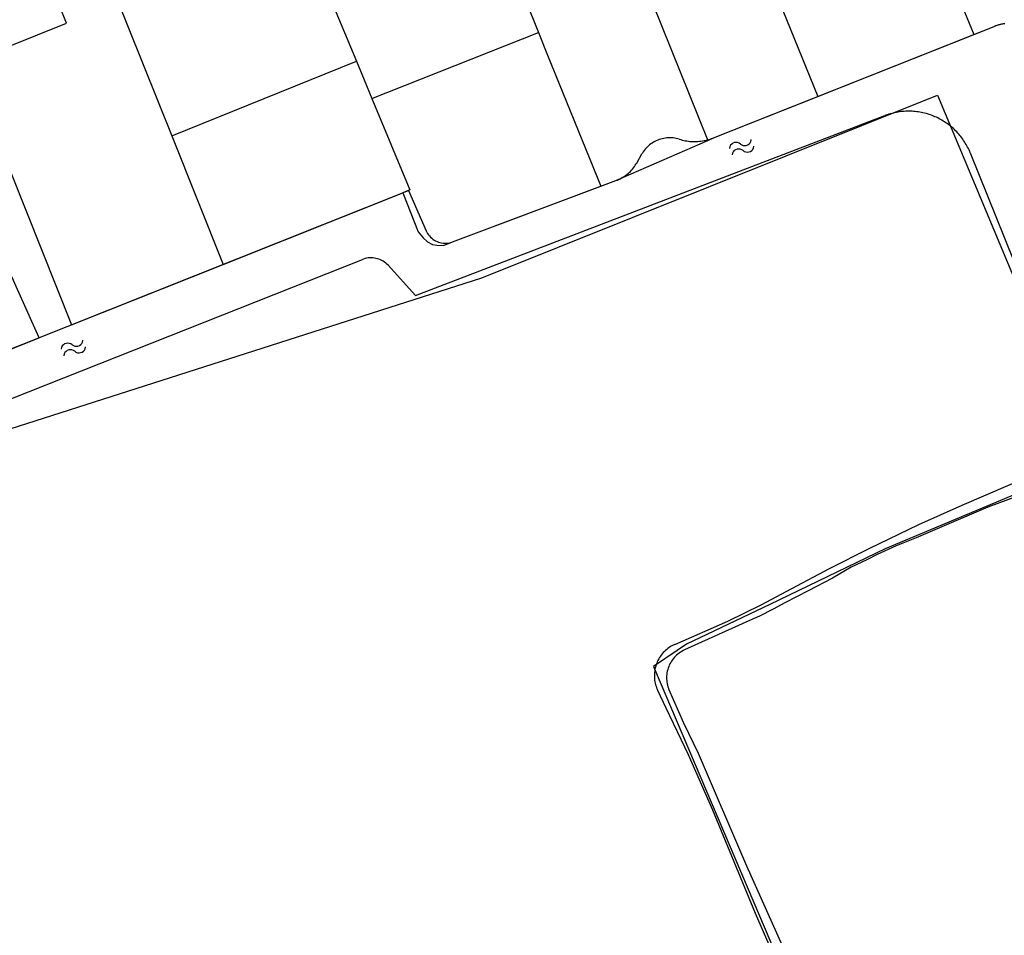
# Model space of a CAD drawing. Extents: x 123992 to 125854, y 449108 to 451911.
# Tile 23 of 175: x 125240 to 125365, y 449674 to 449791. Entities that reach past the tile are written whole.
import ezdxf

# ---------------------------------------------------------------- set-up
doc = ezdxf.new("R2010")
doc.units = 0
for name, color, linetype in [('DEFAULT_21', 8, 'CONTINUOUS'), ('DEFAULT_22', 8, 'CONTINUOUS'), ('DEFAULT_4', 1, 'CONTINUOUS'), ('DEFAULT_48', 141, 'CONTINUOUS'), ('DEFAULT_6', 1, 'CONTINUOUS'), ('S05_WATER', 141, 'CONTINUOUS')]:
    doc.layers.add(name, color=color, linetype=linetype)

msp = doc.modelspace()

# ---------------------------------------------------------------- linework, layer by layer
at = {"layer": 'DEFAULT_21'}
for points in [[(125267.569, 449823.195), (125278.501, 449796.392), (125283.068, 449785.385)], [(125244.425, 449813.713), (125225.437, 449805.089), (125235.351, 449780.599), (125246.84, 449751.871), (125266.126, 449759.569)], [(125244.425, 449813.713), (125255.962, 449784.985), (125259.588, 449775.918)], [(125351.957, 449812.192), (125361.548, 449788.785)], [(125332.278, 449804.298), (125333.761, 449800.522), (125341.73, 449780.915)], [(125318.338, 449798.712), (125327.738, 449775.33)], [(125304.557, 449793.195), (125306.192, 449789.062)], [(125361.548, 449788.785), (125364.127, 449789.81)], [(125365.491, 449790.163), (125365.293, 449790.134), (125365.096, 449790.098), (125364.901, 449790.055), (125364.707, 449790.005), (125364.515, 449789.948), (125364.326, 449789.885), (125364.138, 449789.815), (125364.127, 449789.81)], [(125285.031, 449780.654), (125306.192, 449789.062)], [(125306.192, 449789.062), (125307.343, 449786.152), (125314.122, 449769.49)], [(125341.73, 449780.915), (125361.548, 449788.785)], [(125259.588, 449775.918), (125283.068, 449785.385)], [(125283.068, 449785.385), (125285.031, 449780.654)], [(125327.738, 449775.33), (125328.456, 449775.644), (125341.73, 449780.915)], [(125285.031, 449780.654), (125289.839, 449769.064), (125288.957, 449768.683)], [(125259.588, 449775.918), (125266.126, 449759.569)], [(125314.122, 449769.49), (125316.056, 449770.215), (125327.738, 449775.33)], [(125266.126, 449759.569), (125288.957, 449768.683)], [(125288.957, 449768.683), (125290.902, 449763.699), (125291.555, 449762.922), (125292.089, 449762.444), (125292.743, 449762.084), (125293.278, 449762.022), (125294.112, 449761.959), (125295.279, 449762.429), (125314.122, 449769.49)], [(125208.823, 449736.694), (125242.708, 449750.221), (125234.835, 449767.734), (125234.648, 449768.123)], [(125376.482, 449734.371), (125350.281, 449723.382), (125335.602, 449716.338), (125325.013, 449711.265), (125323.857, 449710.473), (125320.816, 449708.42), (125339.489, 449664.586), (125362.46, 449610.341), (125378.532, 449573.105), (125379.098, 449571.875), (125383.484, 449563.289), (125384.151, 449562.234), (125390.637, 449550.23), (125393.352, 449545.633), (125395.454, 449542.466)]]:
    msp.add_lwpolyline(points, dxfattribs=at)
at = {"layer": 'DEFAULT_22'}
msp.add_lwpolyline([(125195.166, 449724.624), (125299.002, 449757.875), (125356.951, 449781.088), (125376.482, 449734.371)], dxfattribs=at)
at = {"layer": 'DEFAULT_4'}
msp.add_lwpolyline([(125249.319, 449794.065), (125246.783, 449800.397), (125242.705, 449798.764), (125241.101, 449802.77), (125233.783, 449799.839), (125238.811, 449787.283), (125246.198, 449790.241), (125245.31, 449792.46), (125249.319, 449794.065)], dxfattribs=at)
at = {"layer": 'DEFAULT_48'}
for points in [[(125328.456, 449775.644), (125364.128, 449789.81)], [(125365.456, 449790.158), (125365.258, 449790.128), (125365.061, 449790.09), (125364.866, 449790.046), (125364.673, 449789.995), (125364.482, 449789.937), (125364.292, 449789.872), (125364.128, 449789.81)], [(125287.073, 449759.447), (125290.549, 449755.611), (125350.236, 449778.479)], [(125361.107, 449773.744), (125361.03, 449773.929), (125360.949, 449774.111), (125360.863, 449774.292), (125360.773, 449774.471), (125360.679, 449774.647), (125360.581, 449774.821), (125360.478, 449774.993), (125360.372, 449775.163), (125360.262, 449775.329), (125360.148, 449775.494), (125360.029, 449775.655), (125359.908, 449775.813), (125359.782, 449775.969), (125359.653, 449776.122), (125359.52, 449776.271), (125359.384, 449776.418), (125359.244, 449776.561), (125359.101, 449776.7), (125358.954, 449776.837), (125358.805, 449776.97), (125358.652, 449777.099), (125358.497, 449777.225), (125358.338, 449777.346), (125358.177, 449777.465), (125358.013, 449777.579), (125357.846, 449777.689), (125357.676, 449777.796), (125357.505, 449777.898), (125357.33, 449777.996), (125357.154, 449778.09), (125356.975, 449778.18), (125356.795, 449778.266), (125356.612, 449778.347), (125356.427, 449778.424), (125356.241, 449778.497), (125356.053, 449778.565), (125355.863, 449778.629), (125355.672, 449778.688), (125355.48, 449778.743), (125355.286, 449778.793), (125355.092, 449778.838), (125354.896, 449778.879), (125354.699, 449778.916), (125354.502, 449778.947), (125354.304, 449778.974), (125354.105, 449778.997), (125353.906, 449779.014), (125353.706, 449779.027), (125353.506, 449779.035), (125353.306, 449779.039), (125353.106, 449779.037), (125352.906, 449779.031), (125352.707, 449779.02), (125352.507, 449779.005), (125352.308, 449778.985), (125352.11, 449778.96), (125351.912, 449778.93), (125351.715, 449778.896), (125351.519, 449778.857), (125351.324, 449778.814), (125351.13, 449778.766), (125350.937, 449778.713), (125350.745, 449778.656), (125350.555, 449778.594), (125350.366, 449778.528), (125350.236, 449778.479)], [(125324.107, 449775.477), (125323.915, 449775.532), (125323.72, 449775.577), (125323.523, 449775.613), (125323.325, 449775.639), (125323.126, 449775.655), (125322.926, 449775.662), (125322.726, 449775.658), (125322.526, 449775.645), (125322.328, 449775.622), (125322.13, 449775.589), (125321.935, 449775.547), (125321.742, 449775.495), (125321.551, 449775.434), (125321.364, 449775.363), (125321.181, 449775.284), (125321.001, 449775.195), (125320.827, 449775.098), (125320.657, 449774.992), (125320.493, 449774.878), (125320.334, 449774.756), (125320.182, 449774.627), (125320.036, 449774.49), (125319.897, 449774.346), (125319.765, 449774.196), (125319.641, 449774.039), (125319.525, 449773.876), (125319.416, 449773.708), (125319.366, 449773.623)], [(125324.096, 449775.481), (125324.288, 449775.424), (125324.481, 449775.373), (125324.676, 449775.329), (125324.872, 449775.29), (125325.07, 449775.257), (125325.268, 449775.23), (125325.467, 449775.209), (125325.666, 449775.194), (125325.866, 449775.186), (125326.066, 449775.183), (125326.266, 449775.187), (125326.466, 449775.197), (125326.665, 449775.213), (125326.864, 449775.235), (125327.062, 449775.263), (125327.259, 449775.297), (125327.455, 449775.337), (125327.649, 449775.383), (125327.842, 449775.435), (125328.034, 449775.493), (125328.223, 449775.557), (125328.411, 449775.626), (125328.456, 449775.644)], [(125324.096, 449775.481), (125324.107, 449775.477)], [(125318.695, 449772.456), (125319.366, 449773.623)], [(125361.107, 449773.744), (125375.479, 449738.115)], [(125316.051, 449770.213), (125316.237, 449770.287), (125316.42, 449770.367), (125316.6, 449770.455), (125316.776, 449770.55), (125316.948, 449770.652), (125317.116, 449770.76), (125317.28, 449770.875), (125317.439, 449770.996), (125317.593, 449771.123), (125317.742, 449771.257), (125317.886, 449771.396), (125318.024, 449771.54), (125318.157, 449771.69), (125318.283, 449771.845), (125318.403, 449772.005), (125318.517, 449772.169), (125318.625, 449772.338), (125318.695, 449772.456)], [(125295.279, 449762.429), (125316.051, 449770.213)], [(125197.192, 449732.127), (125289.686, 449768.974), (125291.92, 449763.851)], [(125291.92, 449763.851), (125292.007, 449763.671), (125292.107, 449763.498), (125292.22, 449763.333), (125292.345, 449763.177), (125292.481, 449763.031), (125292.628, 449762.895), (125292.785, 449762.771), (125292.951, 449762.659), (125293.125, 449762.56), (125293.305, 449762.475), (125293.492, 449762.403), (125293.683, 449762.345), (125293.879, 449762.302), (125294.077, 449762.274), (125294.276, 449762.261), (125294.476, 449762.263), (125294.675, 449762.281), (125294.873, 449762.313), (125295.067, 449762.36), (125295.257, 449762.421), (125295.279, 449762.429)], [(125214.574, 449732.746), (125283.847, 449760.197)], [(125287.073, 449759.447), (125286.934, 449759.59), (125286.785, 449759.724), (125286.627, 449759.847), (125286.461, 449759.959), (125286.288, 449760.059), (125286.109, 449760.147), (125285.924, 449760.222), (125285.734, 449760.285), (125285.54, 449760.334), (125285.343, 449760.37), (125285.144, 449760.393), (125284.945, 449760.401), (125284.745, 449760.396), (125284.546, 449760.378), (125284.348, 449760.345), (125284.154, 449760.299), (125283.963, 449760.24), (125283.847, 449760.197)], [(125323.528, 449711.244), (125330.286, 449714.219), (125334.518, 449716.271), (125338.411, 449718.344), (125343.206, 449720.91), (125348.262, 449723.457), (125354.579, 449726.473), (125360.073, 449728.957), (125366.169, 449731.595), (125369.222, 449732.833), (125374.036, 449734.746)], [(125323.528, 449711.244), (125323.347, 449711.159), (125323.17, 449711.066), (125322.997, 449710.965), (125322.83, 449710.856), (125322.667, 449710.74), (125322.51, 449710.616), (125322.359, 449710.485), (125322.214, 449710.347), (125322.076, 449710.203), (125321.944, 449710.052), (125321.82, 449709.896), (125321.702, 449709.733), (125321.593, 449709.566), (125321.491, 449709.394), (125321.397, 449709.217), (125321.312, 449709.037), (125321.235, 449708.852), (125321.166, 449708.664), (125321.106, 449708.473), (125321.055, 449708.28), (125321.013, 449708.084), (125320.98, 449707.887), (125320.957, 449707.689), (125320.942, 449707.489), (125320.937, 449707.289), (125320.94, 449707.089), (125320.953, 449706.89), (125320.976, 449706.691), (125321.007, 449706.494), (125321.047, 449706.298), (125321.097, 449706.104), (125321.155, 449705.913), (125321.222, 449705.724), (125321.297, 449705.539), (125321.357, 449705.408)], [(125321.357, 449705.408), (125322.416, 449703.179), (125325.256, 449697.226), (125328.328, 449690.193), (125333.76, 449677.049), (125338.981, 449665.127)]]:
    msp.add_lwpolyline(points, dxfattribs=at)
at = {"layer": 'DEFAULT_6'}
for points in [[(125374.671, 449732.871), (125369.723, 449731.055), (125363.331, 449728.696), (125357.176, 449726.057), (125354.232, 449724.812), (125351.685, 449723.772), (125349.257, 449722.691), (125347.972, 449721.982), (125345.965, 449721.058), (125343.595, 449719.677), (125340.483, 449718.062), (125337.512, 449716.545), (125336.046, 449715.737), (125334.3, 449714.851), (125332.936, 449714.262), (125324.774, 449710.542)], [(125324.774, 449710.542), (125324.594, 449710.455), (125324.419, 449710.358), (125324.249, 449710.253), (125324.085, 449710.139), (125323.927, 449710.016), (125323.775, 449709.886), (125323.63, 449709.748), (125323.492, 449709.603), (125323.362, 449709.451), (125323.24, 449709.293), (125323.127, 449709.128), (125323.021, 449708.958), (125322.925, 449708.783), (125322.838, 449708.603), (125322.76, 449708.419), (125322.692, 449708.231), (125322.633, 449708.039), (125322.585, 449707.845), (125322.546, 449707.649), (125322.518, 449707.451), (125322.499, 449707.252), (125322.491, 449707.052), (125322.494, 449706.852), (125322.506, 449706.653), (125322.529, 449706.454), (125322.562, 449706.257), (125322.605, 449706.062), (125322.658, 449705.869), (125322.72, 449705.679), (125322.753, 449705.591)], [(125322.753, 449705.591), (125324.662, 449701.287), (125326.497, 449697.398), (125332.641, 449683.091), (125337.193, 449672.952)]]:
    msp.add_lwpolyline(points, dxfattribs=at)
at = {"layer": 'S05_WATER'}
for points in [[(125331.874, 449774.869), (125331.707, 449774.979), (125331.519, 449775.046), (125331.321, 449775.068), (125331.123, 449775.043), (125330.936, 449774.973), (125330.771, 449774.861), (125330.637, 449774.714), (125330.54, 449774.539), (125330.487, 449774.346), (125330.482, 449774.309)], [(125331.874, 449774.869), (125332.041, 449774.76), (125332.229, 449774.692), (125332.427, 449774.671), (125332.625, 449774.696), (125332.812, 449774.766), (125332.977, 449774.878), (125333.111, 449775.025), (125333.208, 449775.2), (125333.261, 449775.392), (125333.265, 449775.43)], [(125332.21, 449774.035), (125332.377, 449773.925), (125332.565, 449773.858), (125332.763, 449773.836), (125332.961, 449773.861), (125333.148, 449773.931), (125333.313, 449774.043), (125333.447, 449774.19), (125333.544, 449774.365), (125333.597, 449774.558), (125333.602, 449774.595)], [(125332.21, 449774.035), (125332.043, 449774.144), (125331.855, 449774.212), (125331.657, 449774.233), (125331.459, 449774.208), (125331.272, 449774.138), (125331.107, 449774.026), (125330.973, 449773.879), (125330.876, 449773.704), (125330.823, 449773.512), (125330.819, 449773.474)], [(125246.896, 449749.348), (125246.729, 449749.457), (125246.542, 449749.525), (125246.343, 449749.546), (125246.145, 449749.521), (125245.959, 449749.451), (125245.794, 449749.338), (125245.659, 449749.191), (125245.563, 449749.016), (125245.51, 449748.824), (125245.506, 449748.786)], [(125246.896, 449749.348), (125247.063, 449749.239), (125247.251, 449749.172), (125247.45, 449749.15), (125247.648, 449749.175), (125247.834, 449749.246), (125247.999, 449749.358), (125248.134, 449749.506), (125248.23, 449749.68), (125248.283, 449749.873), (125248.287, 449749.91)], [(125247.234, 449748.514), (125247.067, 449748.623), (125246.879, 449748.69), (125246.68, 449748.712), (125246.482, 449748.687), (125246.296, 449748.616), (125246.131, 449748.504), (125245.996, 449748.356), (125245.9, 449748.182), (125245.847, 449747.989), (125245.843, 449747.952)], [(125247.234, 449748.514), (125247.401, 449748.405), (125247.588, 449748.337), (125247.787, 449748.316), (125247.985, 449748.341), (125248.171, 449748.411), (125248.336, 449748.524), (125248.471, 449748.671), (125248.567, 449748.846), (125248.62, 449749.038), (125248.624, 449749.076)]]:
    msp.add_lwpolyline(points, dxfattribs=at)

doc.saveas('drawing.dxf')
